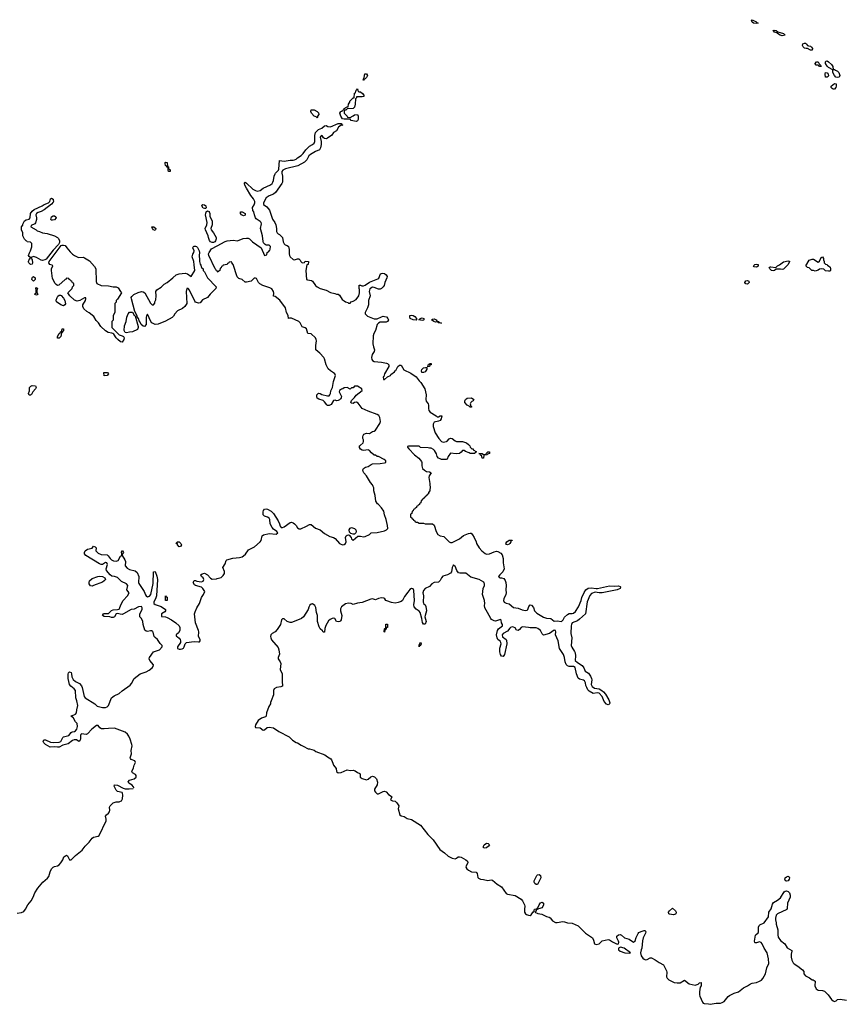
# Model space of a CAD drawing. Header units: inches. Extents: x 2604706 to 2755870, y 449242 to 584050.
# Tile 28 of 59: x 2697365 to 2708307, y 526783 to 539915. Entities that reach past the tile are written whole.
import ezdxf

# ---------------------------------------------------------------- set-up
doc = ezdxf.new("R2010")
doc.units = ezdxf.units.IN
doc.header["$MEASUREMENT"] = 0
for name, color, linetype in [('C6592', 7, 'Continuous'), ('C6593', 7, 'Continuous'), ('C7502', 7, 'Continuous'), ('C7503', 7, 'Continuous')]:
    doc.layers.add(name, color=color, linetype=linetype)

msp = doc.modelspace()

# ---------------------------------------------------------------- linework, layer by layer
at = {"layer": 'C6592', "color": 6}
for points in [[(2698890, 529672), (2698863, 529704), (2698821, 529730), (2698811, 529750), (2698830, 529770), (2698890, 529790), (2698918, 529810), (2698920, 529830), (2698916, 529836), (2698907, 529847), (2698870, 529870), (2698861, 529890), (2698882, 529938), (2698890, 529974), (2698904, 530000)], [(2697330, 527997), (2697390, 528006), (2697420, 528020), (2697444, 528050), (2697473, 528110), (2697517, 528163), (2697546, 528210), (2697569, 528271), (2697606, 528334), (2697673, 528410), (2697737, 528463), (2697754, 528486), (2697770, 528550), (2697791, 528590), (2697810, 528610), (2697830, 528620), (2697869, 528630), (2697890, 528642), (2697915, 528670), (2697942, 528710), (2697955, 528750), (2697975, 528765), (2697990, 528771), (2698004, 528764), (2698027, 528710), (2698050, 528710), (2698110, 528767), (2698200, 528840), (2698237, 528890), (2698293, 528947), (2698330, 529000), (2698350, 529012), (2698410, 529024), (2698425, 529035), (2698519, 529230), (2698520, 529250), (2698510, 529290), (2698521, 529310), (2698550, 529330), (2698564, 529350), (2698567, 529370), (2698563, 529410), (2698571, 529430), (2698610, 529470), (2698650, 529485), (2698690, 529483), (2698710, 529490), (2698723, 529497), (2698738, 529522), (2698741, 529570), (2698737, 529597), (2698730, 529609), (2698670, 529623), (2698650, 529639), (2698625, 529690), (2698630, 529710), (2698670, 529704), (2698745, 529665), (2698770, 529656), (2698825, 529655), (2698880, 529660)]]:
    msp.add_lwpolyline(points, dxfattribs=at)
at = {"layer": 'C6593', "color": 6}
for points in [[(2699370, 537889), (2699349, 537890), (2699344, 537910), (2699346, 537946), (2699330, 537948), (2699323, 537963), (2699309, 537970), (2699303, 537997), (2699304, 538010), (2699310, 538016), (2699330, 538010), (2699338, 537958), (2699350, 537952), (2699351, 537931), (2699370, 537912)], [(2697670, 536703), (2697650, 536708), (2697590, 536742), (2697550, 536755), (2697518, 536742), (2697514, 536730), (2697525, 536725), (2697530, 536714), (2697536, 536670), (2697530, 536655), (2697510, 536649), (2697485, 536670), (2697482, 536682), (2697481, 536690), (2697495, 536725), (2697506, 536730), (2697506, 536750), (2697490, 536758), (2697484, 536770), (2697494, 536806), (2697509, 536830), (2697527, 536887), (2697526, 536930), (2697510, 536946), (2697466, 536950), (2697462, 536962), (2697450, 536966), (2697430, 536986), (2697409, 537030), (2697408, 537070), (2697389, 537110), (2697388, 537150), (2697396, 537164), (2697409, 537171), (2697409, 537189), (2697429, 537230), (2697450, 537246), (2697490, 537255), (2697505, 537270), (2697511, 537330), (2697530, 537362), (2697556, 537384), (2697664, 537430), (2697690, 537448), (2697750, 537470), (2697766, 537490), (2697776, 537524), (2697790, 537536), (2697810, 537521), (2697813, 537513), (2697815, 537490), (2697810, 537481), (2697790, 537455), (2697690, 537378), (2697650, 537356), (2697610, 537344), (2697591, 537330), (2697582, 537310), (2697590, 537270), (2697588, 537250), (2697576, 537204), (2697568, 537192), (2697519, 537170), (2697514, 537150), (2697586, 537110), (2697599, 537099), (2697630, 537090), (2697670, 537070), (2697730, 537062), (2697830, 537030), (2697869, 537009), (2697879, 536999), (2697894, 536970), (2697897, 536943), (2697883, 536917), (2697810, 536839), (2697717, 536723), (2697699, 536710)], [(2699830, 537395), (2699810, 537402), (2699795, 537430), (2699809, 537451), (2699830, 537446), (2699846, 537430), (2699850, 537406), (2699842, 537398)], [(2699930, 536943), (2699910, 536954), (2699894, 536970), (2699881, 537010), (2699879, 537030), (2699841, 537110), (2699840, 537130), (2699861, 537179), (2699866, 537210), (2699844, 537310), (2699845, 537330), (2699850, 537352), (2699870, 537365), (2699890, 537358), (2699893, 537353), (2699900, 537330), (2699900, 537290), (2699930, 537230), (2699930, 537178), (2699914, 537130), (2699918, 537110), (2699948, 537070), (2699984, 537010), (2699986, 536990), (2699975, 536965), (2699967, 536953), (2699950, 536945)], [(2697801, 537241), (2697790, 537242), (2697782, 537250), (2697790, 537285), (2697810, 537301), (2697830, 537301), (2697847, 537287), (2697850, 537270), (2697830, 537247)], [(2699170, 537105), (2699149, 537110), (2699134, 537130), (2699129, 537151), (2699152, 537150), (2699181, 537130), (2699178, 537110)], [(2698150, 536745), (2698210, 536746), (2698230, 536740), (2698298, 536698), (2698363, 536623), (2698382, 536590), (2698384, 536424), (2698395, 536395), (2698450, 536370), (2698550, 536367), (2698610, 536354), (2698652, 536352), (2698678, 536338), (2698711, 536290), (2698721, 536270), (2698671, 536189), (2698652, 536170), (2698652, 536148), (2698634, 536130), (2698632, 536012), (2698613, 535967), (2698611, 535909), (2698594, 535890), (2698592, 535810), (2698690, 535710), (2698730, 535700), (2698750, 535690), (2698756, 535670), (2698752, 535650), (2698730, 535615), (2698710, 535620), (2698672, 535650), (2698650, 535673), (2698620, 535720), (2698608, 535728), (2698595, 535735), (2698545, 535745), (2698507, 535767), (2698445, 535825), (2698416, 535870), (2698384, 535904), (2698355, 535955), (2698290, 536007), (2698262, 536022), (2698220, 536060), (2698207, 536090), (2698209, 536110), (2698241, 536170), (2698249, 536190), (2698246, 536206), (2698230, 536204), (2698169, 536171), (2698130, 536160), (2698096, 536176), (2698033, 536230), (2698009, 536270), (2698036, 536304), (2698066, 536330), (2698068, 536352), (2698086, 536370), (2698086, 536390), (2698082, 536402), (2698070, 536406), (2698062, 536422), (2698046, 536430), (2698042, 536442), (2698026, 536450), (2698022, 536462), (2697990, 536466), (2697985, 536455), (2697970, 536448), (2697886, 536374), (2697870, 536369), (2697850, 536382), (2697837, 536397), (2697804, 536464), (2697790, 536570), (2697790, 536590), (2697809, 536630), (2697799, 536639), (2697765, 536650), (2697754, 536670), (2697756, 536690), (2697917, 536903), (2697930, 536908), (2697950, 536908), (2697970, 536903), (2697993, 536870), (2698039, 536819), (2698069, 536789), (2698097, 536770)], [(2699750, 536136), (2699710, 536149), (2699700, 536160), (2699630, 536308), (2699610, 536329), (2699592, 536328), (2699585, 536290), (2699592, 536130), (2699568, 536090), (2699536, 536064), (2699470, 536030), (2699432, 535990), (2699418, 535962), (2699396, 535944), (2699310, 535895), (2699210, 535852), (2699170, 535849), (2699129, 535870), (2699112, 535890), (2699070, 535988), (2699055, 535965), (2699050, 535946), (2699053, 535850), (2699030, 535824), (2699010, 535826), (2698984, 535850), (2698970, 535882), (2698958, 535898), (2698950, 535928), (2698932, 535952), (2698930, 535966), (2698902, 536022), (2698857, 536190), (2698853, 536210), (2698859, 536221), (2698889, 536250), (2698943, 536277), (2698988, 536288), (2699010, 536286), (2699033, 536270), (2699110, 536132), (2699130, 536114), (2699150, 536114), (2699167, 536133), (2699168, 536150), (2699180, 536180), (2699184, 536230), (2699181, 536290), (2699193, 536310), (2699251, 536349), (2699290, 536386), (2699331, 536409), (2699409, 536470), (2699450, 536510), (2699490, 536524), (2699570, 536534), (2699604, 536524), (2699650, 536491), (2699702, 536570), (2699690, 536646), (2699688, 536690), (2699665, 536750), (2699672, 536788), (2699686, 536810), (2699692, 536830), (2699674, 536870), (2699684, 536890), (2699690, 536893), (2699710, 536895), (2699721, 536890), (2699735, 536875), (2699758, 536830), (2699761, 536810), (2699756, 536770), (2699764, 536710), (2699761, 536690), (2699770, 536652), (2699780, 536640), (2699791, 536611), (2699811, 536590), (2699812, 536570), (2699831, 536550), (2699871, 536471), (2699987, 536350), (2699979, 536330), (2699905, 536255), (2699870, 536210), (2699803, 536177), (2699770, 536139)], [(2697550, 536429), (2697529, 536450), (2697530, 536472), (2697537, 536483), (2697550, 536491), (2697570, 536470), (2697570, 536450)], [(2697590, 536239), (2697569, 536250), (2697576, 536264), (2697586, 536270), (2697586, 536310), (2697578, 536330), (2697590, 536342), (2697602, 536330), (2697593, 536307), (2697592, 536270), (2697605, 536250)], [(2697950, 536100), (2697914, 536114), (2697854, 536154), (2697853, 536173), (2697865, 536210), (2697874, 536226), (2697890, 536239), (2697910, 536240), (2697916, 536236), (2697950, 536200), (2697967, 536170), (2697974, 536126), (2697968, 536112)], [(2698790, 535737), (2698770, 535743), (2698757, 535770), (2698762, 535830), (2698785, 535890), (2698792, 535948), (2698810, 535992), (2698830, 536014), (2698870, 536012), (2698890, 535972), (2698904, 535964), (2698945, 535825), (2698946, 535810), (2698935, 535785), (2698870, 535750), (2698830, 535748)], [(2697870, 535668), (2697869, 535690), (2697890, 535730), (2697903, 535737), (2697910, 535752), (2697922, 535758), (2697930, 535790), (2697950, 535792), (2697951, 535770), (2697922, 535738), (2697915, 535690), (2697890, 535669)], [(2698490, 535166), (2698488, 535210), (2698534, 535210), (2698551, 535190), (2698530, 535168)], [(2697490, 534909), (2697484, 534930), (2697497, 534963), (2697496, 535010), (2697512, 535028), (2697530, 535035), (2697574, 535030), (2697582, 535022), (2697585, 535010), (2697575, 534990), (2697541, 534950), (2697524, 534916), (2697510, 534909)], [(2699490, 532884), (2699469, 532910), (2699467, 532927), (2699449, 532930), (2699462, 532938), (2699466, 532950), (2699492, 532952), (2699514, 532930), (2699522, 532910), (2699510, 532888)], [(2698330, 532361), (2698310, 532366), (2698290, 532390), (2698290, 532410), (2698298, 532430), (2698330, 532463), (2698409, 532490), (2698430, 532493), (2698470, 532488), (2698501, 532470), (2698510, 532450), (2698493, 532430), (2698470, 532414), (2698350, 532368)], [(2699330, 532168), (2699309, 532169), (2699310, 532232), (2699318, 532218), (2699330, 532214)]]:
    msp.add_lwpolyline(points, close=True, dxfattribs=at)
for points in [[(2700000, 536563), (2699990, 536566), (2699981, 536581), (2699970, 536590), (2699886, 536770), (2699884, 536790), (2699890, 536810), (2699922, 536858), (2700000, 536899)], [(2698904, 530000), (2698910, 530010), (2698899, 530030), (2698850, 530050), (2698842, 530062), (2698840, 530070), (2698856, 530124), (2698850, 530170), (2698863, 530230), (2698859, 530250), (2698838, 530318), (2698820, 530360), (2698804, 530384), (2698770, 530411), (2698630, 530465), (2698550, 530463), (2698490, 530455), (2698458, 530458), (2698435, 530470), (2698410, 530501), (2698390, 530502), (2698326, 530454), (2698270, 530390), (2698250, 530382), (2698191, 530389), (2698180, 530380), (2698174, 530370), (2698175, 530330), (2698170, 530306), (2698165, 530295), (2698154, 530290), (2698122, 530310), (2698090, 530311), (2698070, 530302), (2698010, 530255), (2697941, 530239), (2697890, 530214), (2697870, 530211), (2697830, 530216), (2697770, 530212), (2697709, 530250), (2697689, 530270), (2697677, 530290), (2697689, 530310), (2697710, 530311), (2697777, 530277), (2697810, 530273), (2697890, 530278), (2697915, 530290), (2697940, 530340), (2697950, 530351), (2698019, 530370), (2698053, 530407), (2698065, 530415), (2698097, 530423), (2698110, 530430), (2698127, 530453), (2698137, 530490), (2698133, 530530), (2698110, 530550), (2698081, 530601), (2698049, 530630), (2698067, 530633), (2698110, 530654), (2698124, 530670), (2698126, 530710), (2698138, 530770), (2698128, 530830), (2698115, 530870), (2698108, 530970), (2698092, 530992), (2698046, 531026), (2698031, 531050), (2698013, 531130), (2698012, 531188), (2698017, 531203), (2698030, 531219), (2698050, 531210), (2698057, 531190), (2698060, 531150), (2698076, 531116), (2698110, 531087), (2698162, 531062), (2698190, 531030), (2698200, 531010), (2698225, 530890), (2698239, 530870), (2698365, 530790), (2698397, 530757), (2698470, 530742), (2698510, 530743), (2698530, 530752), (2698548, 530770), (2698590, 530870), (2698623, 530896), (2698690, 530930), (2698730, 530964), (2698840, 531040), (2698857, 531063), (2698890, 531130), (2698970, 531191), (2699050, 531215), (2699090, 531238), (2699130, 531270), (2699144, 531290), (2699148, 531310), (2699102, 531370), (2699092, 531390), (2699096, 531410), (2699150, 531484), (2699230, 531511), (2699266, 531550), (2699266, 531570), (2699237, 531597), (2699201, 531650), (2699170, 531674), (2699156, 531690), (2699145, 531745), (2699137, 531757), (2699130, 531763), (2699110, 531764), (2699070, 531756), (2699050, 531760), (2699034, 531774), (2699012, 531850), (2699008, 531890), (2698990, 531929), (2698969, 531951), (2698969, 531990), (2698998, 532050), (2698998, 532070), (2698988, 532088), (2698950, 532085), (2698890, 532052), (2698850, 532048), (2698750, 531990), (2698730, 531983), (2698704, 531984), (2698670, 531995), (2698650, 531990), (2698629, 531951), (2698610, 531941), (2698590, 531940), (2698568, 531949), (2698490, 531955), (2698470, 531969), (2698481, 531990), (2698490, 531994), (2698550, 531994), (2698587, 532033), (2698610, 532045), (2698670, 532050), (2698690, 532055), (2698697, 532063), (2698715, 532110), (2698746, 532170), (2698801, 532230), (2698826, 532270), (2698792, 532310), (2698809, 532370), (2698789, 532389), (2698723, 532423), (2698670, 532475), (2698630, 532490), (2698593, 532493), (2698573, 532510), (2698524, 532570), (2698520, 532590), (2698535, 532650), (2698529, 532669), (2698510, 532677), (2698470, 532648), (2698450, 532650), (2698430, 532658), (2698245, 532770), (2698228, 532790), (2698228, 532810), (2698238, 532830), (2698270, 532854), (2698332, 532868), (2698350, 532891), (2698370, 532885), (2698385, 532870), (2698382, 532830), (2698410, 532800), (2698450, 532784), (2698530, 532776), (2698546, 532766), (2698571, 532730), (2698590, 532710), (2698618, 532698), (2698650, 532694), (2698676, 532704), (2698710, 532761), (2698728, 532770), (2698729, 532790), (2698722, 532810), (2698729, 532831), (2698734, 532830), (2698751, 532810), (2698732, 532788), (2698731, 532770), (2698768, 532710), (2698774, 532690), (2698770, 532630), (2698800, 532600), (2698830, 532581), (2698906, 532566), (2698930, 532544), (2698953, 532490), (2698950, 532410), (2698955, 532395), (2699025, 532290), (2699042, 532242), (2699051, 532230), (2699070, 532218), (2699094, 532226), (2699113, 532250), (2699144, 532396), (2699149, 532550), (2699170, 532554), (2699194, 532494), (2699204, 532450), (2699190, 532230), (2699177, 532190), (2699152, 532150), (2699153, 532130), (2699173, 532113), (2699250, 532090), (2699307, 532050), (2699311, 532030), (2699302, 532018), (2699254, 531990), (2699254, 531954), (2699310, 531951), (2699330, 531943), (2699390, 531910), (2699448, 531870), (2699490, 531830), (2699500, 531810), (2699501, 531770), (2699484, 531736), (2699451, 531710), (2699452, 531692), (2699470, 531683), (2699490, 531665), (2699503, 531650), (2699510, 531630), (2699508, 531610), (2699470, 531550), (2699471, 531530), (2699490, 531521), (2699510, 531519), (2699530, 531522), (2699548, 531532), (2699560, 531550), (2699570, 531590), (2699590, 531607), (2699690, 531623), (2699750, 531616), (2699761, 531619), (2699773, 531630), (2699772, 531650), (2699750, 531690), (2699754, 531750), (2699750, 531770), (2699708, 531870), (2699698, 531990), (2699704, 532016), (2699725, 532070), (2699761, 532130), (2699790, 532210), (2699818, 532250), (2699835, 532290), (2699809, 532330), (2699790, 532347), (2699708, 532370), (2699698, 532378), (2699678, 532410), (2699690, 532434), (2699710, 532434), (2699726, 532426), (2699790, 532417), (2699810, 532427), (2699820, 532450), (2699810, 532469), (2699789, 532490), (2699782, 532510), (2699796, 532524), (2699829, 532531), (2699870, 532512), (2699908, 532468), (2699930, 532454), (2699990, 532458), (2700000, 532461)]]:
    msp.add_lwpolyline(points, dxfattribs=at)
at = {"layer": 'C7502', "color": 6}
msp.add_lwpolyline([(2701540, 530000), (2701550, 529974), (2701584, 529930), (2701591, 529890), (2701610, 529870), (2701650, 529874), (2701730, 529911), (2701770, 529899), (2701810, 529904), (2701837, 529897), (2701870, 529873), (2701902, 529862), (2701906, 529850), (2701905, 529810), (2701930, 529794), (2701990, 529778), (2702010, 529786), (2702045, 529815), (2702070, 529827), (2702098, 529818), (2702124, 529790), (2702136, 529744), (2702133, 529710), (2702094, 529650), (2702097, 529630), (2702108, 529610), (2702130, 529592), (2702150, 529590), (2702210, 529623), (2702230, 529627), (2702250, 529616), (2702282, 529582), (2702319, 529559), (2702326, 529550), (2702311, 529510), (2702335, 529495), (2702370, 529490), (2702395, 529470), (2702421, 529430), (2702411, 529390), (2702433, 529310), (2702450, 529296), (2702490, 529287), (2702530, 529263), (2702590, 529248), (2702708, 529170), (2702807, 529047), (2702878, 528978), (2702968, 528848), (2703030, 528805), (2703079, 528759), (2703130, 528734), (2703170, 528725), (2703190, 528731), (2703210, 528751), (2703230, 528751), (2703250, 528745), (2703315, 528710), (2703338, 528690), (2703341, 528670), (2703320, 528630), (2703316, 528610), (2703326, 528590), (2703350, 528570), (2703390, 528550), (2703450, 528543), (2703466, 528526), (2703474, 528474), (2703483, 528463), (2703510, 528452), (2703550, 528449), (2703606, 528434), (2703650, 528442), (2703670, 528439), (2703730, 528384), (2703788, 528348), (2703850, 528260), (2703870, 528250), (2703972, 528232), (2704050, 528183), (2704070, 528161), (2704095, 528110), (2704102, 528090), (2704095, 528050), (2704095, 528010), (2704108, 527990), (2704121, 527981), (2704150, 527970), (2704170, 527968), (2704185, 527975), (2704210, 528014), (2704222, 528018), (2704228, 528050), (2704266, 528054), (2704266, 528066), (2704280, 528080), (2704290, 528111), (2704310, 528135), (2704330, 528146), (2704351, 528130), (2704351, 528110), (2704331, 528070), (2704282, 528058), (2704267, 528047), (2704253, 528047), (2704250, 528026), (2704238, 528022), (2704234, 528010), (2704274, 527994), (2704326, 527986), (2704390, 527954), (2704426, 527946), (2704438, 527938), (2704470, 527894), (2704510, 527874), (2704530, 527872), (2704606, 527886), (2704630, 527884), (2704670, 527870), (2704730, 527865), (2704810, 527830), (2704911, 527731), (2705004, 527670), (2705018, 527638), (2705030, 527590), (2705050, 527580), (2705090, 527590), (2705130, 527630), (2705210, 527645), (2705230, 527641), (2705270, 527614), (2705330, 527587), (2705349, 527591), (2705353, 527610), (2705350, 527626), (2705329, 527670), (2705329, 527690), (2705349, 527710), (2705370, 527713), (2705390, 527707), (2705429, 527669), (2705491, 527650), (2705550, 527613), (2705570, 527630), (2705585, 527675), (2705610, 527727), (2705620, 527740), (2705650, 527756), (2705690, 527767), (2705705, 527765), (2705716, 527750), (2705711, 527730), (2705680, 527670), (2705670, 527630), (2705661, 527530), (2705650, 527508), (2705642, 527470), (2705653, 527430), (2705676, 527396), (2705690, 527384), (2705710, 527377), (2705730, 527382), (2705770, 527402), (2705790, 527401), (2705838, 527378), (2705890, 527339), (2705949, 527309), (2705989, 527230), (2705994, 527210), (2705990, 527150), (2705998, 527130), (2706021, 527110), (2706090, 527075), (2706130, 527069), (2706170, 527070), (2706230, 527104), (2706290, 527055), (2706370, 527038), (2706410, 527050), (2706430, 527071), (2706450, 527074), (2706454, 527050), (2706450, 527030), (2706440, 527010), (2706429, 526950), (2706430, 526910), (2706436, 526890), (2706470, 526811), (2706480, 526800), (2706493, 526793), (2706550, 526791), (2706570, 526783), (2706650, 526800), (2706710, 526800), (2706730, 526806), (2706758, 526822), (2706810, 526886), (2706830, 526901), (2706890, 526930), (2706950, 526950), (2707017, 527003), (2707070, 527030), (2707110, 527057), (2707130, 527066), (2707190, 527074), (2707230, 527090), (2707256, 527104), (2707275, 527125), (2707312, 527190), (2707329, 527270), (2707355, 527325), (2707349, 527391), (2707330, 527469), (2707290, 527530), (2707267, 527590), (2707250, 527607), (2707230, 527614), (2707190, 527602), (2707170, 527601), (2707166, 527606), (2707164, 527624), (2707177, 527703), (2707184, 527716), (2707210, 527735), (2707218, 527750), (2707218, 527810), (2707227, 527833), (2707236, 527844), (2707290, 527870), (2707348, 527950), (2707354, 528010), (2707386, 528054), (2707401, 528119), (2707418, 528142), (2707470, 528171), (2707510, 528204), (2707559, 528281), (2707570, 528291), (2707590, 528295), (2707610, 528288), (2707629, 528269), (2707639, 528239), (2707639, 528210), (2707604, 528130), (2707599, 528061), (2707593, 528047), (2707472, 527988), (2707451, 527970), (2707441, 527930), (2707441, 527910), (2707451, 527870), (2707451, 527850), (2707475, 527775), (2707474, 527710), (2707479, 527679), (2707510, 527635), (2707568, 527590), (2707598, 527538), (2707659, 527499), (2707662, 527490), (2707653, 527450), (2707652, 527410), (2707661, 527370), (2707677, 527336), (2707690, 527322), (2707742, 527290), (2707804, 527244), (2707819, 527219), (2707823, 527190), (2707843, 527163), (2707895, 527135), (2707930, 527111), (2707947, 527107), (2707970, 527092), (2707968, 527030), (2707985, 526990), (2708010, 526973), (2708068, 526968), (2708098, 526958), (2708147, 526907), (2708190, 526848), (2708210, 526828), (2708230, 526822), (2708250, 526830), (2708272, 526848), (2708307, 526853), (2708390, 526840)], dxfattribs=at)
for points in [[(2703566, 528866), (2703549, 528870), (2703549, 528890), (2703559, 528910), (2703590, 528931), (2703610, 528926), (2703631, 528910), (2703618, 528890), (2703590, 528870)], [(2704250, 528379), (2704233, 528393), (2704226, 528410), (2704225, 528430), (2704259, 528501), (2704270, 528511), (2704290, 528515), (2704310, 528502), (2704315, 528470), (2704270, 528382)], [(2707590, 528426), (2707578, 528430), (2707569, 528450), (2707574, 528470), (2707590, 528483), (2707611, 528491), (2707625, 528485), (2707631, 528470), (2707627, 528450), (2707610, 528429)], [(2706083, 527977), (2706030, 527983), (2706019, 527990), (2706018, 528010), (2706030, 528031), (2706070, 528065), (2706110, 528030), (2706118, 528010), (2706115, 527990), (2706110, 527986)], [(2705376, 527544), (2705351, 527530), (2705351, 527510), (2705371, 527490), (2705432, 527470), (2705490, 527463), (2705508, 527470), (2705424, 527530)]]:
    msp.add_lwpolyline(points, close=True, dxfattribs=at)
at = {"layer": 'C7503', "color": 6}
for points in [[(2707195, 539865), (2707148, 539870), (2707130, 539882), (2707122, 539910), (2707130, 539915), (2707142, 539910), (2707158, 539898), (2707182, 539890), (2707196, 539876), (2707214, 539870), (2707210, 539868)], [(2707530, 539701), (2707506, 539710), (2707469, 539730), (2707460, 539740), (2707429, 539750), (2707422, 539762), (2707409, 539771), (2707430, 539776), (2707450, 539771), (2707474, 539754), (2707552, 539730), (2707574, 539710), (2707570, 539709)], [(2707910, 539509), (2707870, 539529), (2707850, 539529), (2707830, 539535), (2707810, 539555), (2707805, 539570), (2707807, 539593), (2707830, 539603), (2707841, 539601), (2707858, 539590), (2707871, 539571), (2707884, 539564), (2707910, 539561), (2707925, 539550), (2707938, 539530), (2707934, 539510), (2707930, 539509)], [(2708050, 539289), (2708030, 539289), (2708023, 539303), (2708009, 539309), (2707986, 539310), (2707970, 539326), (2707970, 539332), (2707990, 539352), (2708010, 539352), (2708024, 539324), (2708042, 539310)], [(2708212, 539252), (2708228, 539252), (2708241, 539241), (2708270, 539230), (2708280, 539220), (2708287, 539210), (2708299, 539170), (2708290, 539149), (2708270, 539145), (2708249, 539149), (2708228, 539170), (2708209, 539209), (2708208, 539248), (2708150, 539275), (2708133, 539293), (2708109, 539329), (2708110, 539354), (2708118, 539362), (2708130, 539365), (2708150, 539354), (2708190, 539315), (2708207, 539290)], [(2708130, 539149), (2708109, 539149), (2708104, 539190), (2708110, 539211), (2708130, 539205), (2708145, 539190), (2708151, 539170), (2708144, 539156)], [(2701950, 539108), (2701946, 539110), (2701948, 539128), (2701958, 539142), (2701968, 539192), (2701990, 539194), (2702002, 539170), (2701990, 539146), (2701970, 539126), (2701958, 539122)], [(2701770, 538612), (2701810, 538631), (2701830, 538646), (2701870, 538651), (2701879, 538630), (2701878, 538582), (2701870, 538568), (2701850, 538555), (2701786, 538570), (2701770, 538586), (2701692, 538588), (2701670, 538594), (2701645, 538630), (2701635, 538670), (2701648, 538690), (2701667, 538693), (2701669, 538710), (2701688, 538712), (2701690, 538731), (2701733, 538753), (2701747, 538753), (2701749, 538790), (2701765, 538815), (2701769, 538830), (2701810, 538871), (2701827, 538873), (2701830, 538934), (2701842, 538938), (2701850, 538974), (2701862, 538978), (2701870, 538994), (2701878, 538958), (2701892, 538952), (2701910, 538951), (2701934, 538930), (2701952, 538910), (2701954, 538890), (2701930, 538886), (2701854, 538886), (2701854, 538874), (2701842, 538858), (2701838, 538790), (2701830, 538748), (2701810, 538729), (2701733, 538727), (2701714, 538710), (2701694, 538706), (2701692, 538690), (2701692, 538670), (2701732, 538630), (2701734, 538614)], [(2708230, 538989), (2708211, 538989), (2708197, 538997), (2708187, 539010), (2708186, 539030), (2708230, 539066), (2708250, 539058), (2708254, 539050), (2708254, 539030), (2708247, 539010)], [(2701330, 538608), (2701318, 538618), (2701290, 538629), (2701254, 538670), (2701249, 538690), (2701250, 538714), (2701291, 538711), (2701330, 538691), (2701351, 538671), (2701352, 538650), (2701334, 538630), (2701334, 538610)], [(2700350, 537301), (2700324, 537310), (2700309, 537330), (2700309, 537351), (2700330, 537351), (2700370, 537330), (2700370, 537309)], [(2708150, 536559), (2708110, 536566), (2708086, 536586), (2708050, 536594), (2708030, 536589), (2708010, 536574), (2707970, 536559), (2707950, 536569), (2707928, 536570), (2707890, 536606), (2707868, 536608), (2707849, 536630), (2707890, 536706), (2707930, 536721), (2707950, 536721), (2708010, 536682), (2708030, 536694), (2708050, 536742), (2708070, 536751), (2708082, 536730), (2708082, 536710), (2708092, 536688), (2708092, 536672), (2708110, 536654), (2708134, 536650), (2708138, 536638), (2708150, 536634), (2708170, 536614), (2708178, 536590), (2708178, 536570), (2708170, 536562)], [(2707190, 536615), (2707160, 536620), (2707148, 536630), (2707166, 536650), (2707190, 536655), (2707211, 536650), (2707214, 536630), (2707210, 536629)], [(2707530, 536584), (2707510, 536589), (2707452, 536588), (2707430, 536569), (2707410, 536565), (2707390, 536570), (2707369, 536590), (2707358, 536610), (2707370, 536618), (2707381, 536619), (2707449, 536611), (2707468, 536630), (2707496, 536644), (2707550, 536686), (2707610, 536698), (2707630, 536694), (2707632, 536690), (2707610, 536649), (2707550, 536589)], [(2707070, 536386), (2707046, 536390), (2707038, 536398), (2707035, 536410), (2707049, 536431), (2707070, 536436), (2707086, 536426), (2707091, 536410)], [(2702650, 535909), (2702610, 535912), (2702573, 535930), (2702565, 535950), (2702569, 535970), (2702590, 535976), (2702610, 535971), (2702635, 535955), (2702658, 535930), (2702654, 535910)], [(2702730, 535902), (2702686, 535910), (2702702, 535918), (2702706, 535930), (2702730, 535938), (2702752, 535930), (2702754, 535910), (2702750, 535909)], [(2702990, 535869), (2702946, 535870), (2702942, 535882), (2702930, 535886), (2702910, 535882), (2702886, 535890), (2702858, 535910), (2702870, 535922), (2702890, 535925), (2702918, 535910), (2702931, 535891), (2702954, 535890), (2702958, 535878)], [(2702750, 535209), (2702729, 535210), (2702721, 535230), (2702725, 535250), (2702750, 535271), (2702777, 535277), (2702794, 535274), (2702792, 535252), (2702781, 535230), (2702770, 535219)], [(2702806, 535286), (2702810, 535312), (2702826, 535314), (2702830, 535331), (2702851, 535331), (2702851, 535310), (2702833, 535307), (2702830, 535289)], [(2703390, 534746), (2703370, 534749), (2703360, 534760), (2703330, 534775), (2703302, 534810), (2703302, 534830), (2703309, 534850), (2703330, 534866), (2703390, 534871), (2703422, 534850), (2703412, 534830), (2703396, 534824), (2703382, 534810), (2703372, 534790), (2703382, 534762), (2703390, 534754)], [(2703530, 534066), (2703528, 534088), (2703522, 534102), (2703510, 534106), (2703506, 534126), (2703486, 534130), (2703529, 534131), (2703534, 534130), (2703538, 534118), (2703570, 534114), (2703582, 534118), (2703586, 534130), (2703606, 534150), (2703631, 534151), (2703630, 534129), (2703602, 534118), (2703594, 534110), (2703554, 534106), (2703550, 534066)], [(2701810, 533055), (2701782, 533062), (2701762, 533082), (2701758, 533110), (2701770, 533135), (2701790, 533144), (2701830, 533128), (2701847, 533110), (2701852, 533090), (2701847, 533073), (2701830, 533055)], [(2703870, 532909), (2703856, 532916), (2703849, 532929), (2703862, 532950), (2703890, 532971), (2703930, 532974), (2703930, 532969), (2703913, 532967), (2703913, 532953), (2703899, 532930), (2703890, 532919)], [(2702230, 531748), (2702226, 531750), (2702229, 531789), (2702234, 531794), (2702246, 531794), (2702249, 531851), (2702270, 531854), (2702271, 531810), (2702253, 531807), (2702250, 531786), (2702238, 531782), (2702232, 531768)], [(2702690, 531549), (2702690, 531574), (2702711, 531611), (2702718, 531590), (2702710, 531568), (2702694, 531566)]]:
    msp.add_lwpolyline(points, close=True, dxfattribs=at)
for points in [[(2700000, 536899), (2700104, 536956), (2700130, 536965), (2700170, 536970), (2700210, 536973), (2700270, 536967), (2700343, 536997), (2700390, 537002), (2700410, 537000), (2700430, 536990), (2700470, 536954), (2700587, 536870), (2700630, 536772), (2700662, 536778), (2700666, 536810), (2700682, 536818), (2700690, 536834), (2700702, 536838), (2700707, 536853), (2700708, 536890), (2700690, 536908), (2700651, 536909), (2700636, 536916), (2700617, 536937), (2700610, 536958), (2700601, 537030), (2700577, 537130), (2700590, 537190), (2700584, 537210), (2700570, 537225), (2700518, 537258), (2700510, 537270), (2700495, 537310), (2700489, 537350), (2700472, 537372), (2700470, 537410), (2700493, 537447), (2700500, 537470), (2700499, 537490), (2700484, 537524), (2700448, 537570), (2700390, 537670), (2700368, 537710), (2700361, 537730), (2700362, 537738), (2700370, 537747), (2700390, 537734), (2700475, 537655), (2700510, 537635), (2700530, 537630), (2700570, 537636), (2700610, 537668), (2700710, 537711), (2700731, 537729), (2700742, 537750), (2700750, 537772), (2700758, 537830), (2700770, 537857), (2700777, 537870), (2700814, 537906), (2700820, 537920), (2700830, 538038), (2700890, 538028), (2700970, 538042), (2701010, 538040), (2701030, 538044), (2701050, 538053), (2701068, 538072), (2701117, 538103), (2701144, 538130), (2701179, 538181), (2701210, 538210), (2701231, 538229), (2701271, 538249), (2701292, 538270), (2701301, 538290), (2701302, 538370), (2701310, 538410), (2701350, 538451), (2701395, 538470), (2701430, 538498), (2701450, 538502), (2701474, 538490), (2701510, 538487), (2701610, 538532), (2701654, 538530), (2701658, 538518), (2701674, 538510), (2701653, 538507), (2701618, 538482), (2701588, 538432), (2701550, 538409), (2701526, 538374), (2701470, 538333), (2701450, 538324), (2701430, 538329), (2701418, 538338), (2701403, 538363), (2701390, 538369), (2701380, 538360), (2701371, 538350), (2701385, 538290), (2701387, 538250), (2701376, 538204), (2701363, 538177), (2701310, 538157), (2701241, 538119), (2701222, 538098), (2701193, 538047), (2701164, 538016), (2701073, 537967), (2700910, 537926), (2700873, 537907), (2700861, 537890), (2700859, 537870), (2700870, 537830), (2700870, 537750), (2700861, 537730), (2700774, 537610), (2700750, 537590), (2700690, 537567), (2700650, 537538), (2700617, 537470), (2700616, 537450), (2700661, 537421), (2700695, 537375), (2700736, 537256), (2700766, 537210), (2700780, 537180), (2700790, 537130), (2700788, 537090), (2700797, 537070), (2700810, 537057), (2700831, 537051), (2700871, 537011), (2700877, 536950), (2700890, 536926), (2700906, 536910), (2700930, 536902), (2700948, 536888), (2700956, 536850), (2700957, 536790), (2700961, 536770), (2700971, 536750), (2701010, 536717), (2701030, 536711), (2701070, 536726), (2701085, 536725), (2701106, 536706), (2701112, 536690), (2701130, 536672), (2701162, 536678), (2701170, 536694), (2701214, 536690), (2701211, 536650), (2701194, 536646), (2701182, 536570), (2701191, 536451), (2701204, 536444), (2701256, 536436), (2701269, 536429), (2701309, 536369), (2701330, 536351), (2701370, 536331), (2701450, 536308), (2701510, 536277), (2701565, 536265), (2701590, 536252), (2701610, 536254), (2701630, 536242), (2701665, 536185), (2701690, 536163), (2701710, 536151), (2701742, 536142), (2701750, 536134), (2701770, 536134), (2701786, 536150), (2701810, 536159), (2701850, 536184), (2701886, 536230), (2701898, 536270), (2701895, 536315), (2701890, 536330), (2701890, 536372), (2701910, 536372), (2701925, 536365), (2701950, 536367), (2701970, 536375), (2702030, 536416), (2702141, 536459), (2702152, 536468), (2702176, 536524), (2702189, 536531), (2702207, 536533), (2702228, 536528), (2702251, 536510), (2702263, 536490), (2702259, 536470), (2702234, 536410), (2702227, 536370), (2702213, 536350), (2702190, 536330), (2702170, 536321), (2702150, 536320), (2702090, 536345), (2702070, 536346), (2702034, 536326), (2702025, 536290), (2702040, 536230), (2702018, 536170), (2702014, 536110), (2702003, 536070), (2701970, 536010), (2701972, 535990), (2702002, 535962), (2702090, 535925), (2702130, 535923), (2702189, 535951), (2702210, 535959), (2702230, 535958), (2702254, 535950), (2702274, 535930), (2702283, 535910), (2702271, 535890), (2702250, 535881), (2702170, 535881), (2702150, 535869), (2702130, 535849), (2702110, 535770), (2702087, 535730), (2702077, 535697), (2702075, 535590), (2702083, 535550), (2702097, 535510), (2702091, 535490), (2702065, 535450), (2702057, 535410), (2702062, 535382), (2702069, 535369), (2702090, 535354), (2702190, 535348), (2702256, 535336), (2702270, 535330), (2702279, 535319), (2702285, 535310), (2702286, 535290), (2702231, 535190), (2702222, 535158), (2702212, 535150), (2702218, 535118), (2702230, 535114), (2702269, 535151), (2702309, 535171), (2702316, 535184), (2702362, 535218), (2702369, 535231), (2702382, 535238), (2702409, 535290), (2702430, 535306), (2702450, 535305), (2702487, 535247), (2702582, 535202), (2702651, 535151), (2702690, 535099), (2702715, 535075), (2702769, 534990), (2702784, 534910), (2702780, 534850), (2702787, 534827), (2702810, 534790), (2702815, 534775), (2702815, 534730), (2702821, 534701), (2702839, 534679), (2702918, 534630), (2702930, 534618), (2702950, 534616), (2702972, 534632), (2702992, 534632), (2702986, 534590), (2702971, 534570), (2702950, 534561), (2702891, 534549), (2702879, 534521), (2702880, 534490), (2702904, 534404), (2702953, 534330), (2702990, 534290), (2703010, 534281), (2703055, 534290), (2703065, 534295), (2703090, 534326), (2703110, 534335), (2703130, 534331), (2703170, 534296), (2703190, 534291), (2703270, 534287), (2703321, 534270), (2703351, 534250), (2703366, 534230), (2703372, 534212), (2703392, 534192), (2703412, 534190), (2703414, 534174), (2703434, 534170), (2703438, 534158), (2703454, 534150), (2703438, 534142), (2703434, 534130), (2703428, 534128), (2703372, 534128), (2703359, 534139), (2703310, 534154), (2703290, 534169), (2703270, 534169), (2703253, 534147), (2703230, 534130), (2703186, 534126), (2703110, 534133), (2703079, 534090), (2703065, 534055), (2703052, 534048), (2702990, 534049), (2702970, 534056), (2702950, 534069), (2702933, 534090), (2702925, 534125), (2702898, 534170), (2702883, 534183), (2702850, 534198), (2702830, 534198), (2702810, 534206), (2702710, 534208), (2702690, 534226), (2702550, 534226), (2702538, 534222), (2702534, 534210), (2702545, 534205), (2702552, 534190), (2702631, 534110), (2702685, 534065), (2702723, 534023), (2702728, 534008), (2702725, 533965), (2702736, 533930), (2702765, 533905), (2702790, 533890), (2702830, 533883), (2702851, 533870), (2702827, 533833), (2702821, 533810), (2702833, 533730), (2702837, 533663), (2702833, 533653), (2702834, 533630), (2702814, 533610), (2702814, 533590), (2702798, 533582), (2702794, 533570), (2702778, 533562), (2702774, 533550), (2702758, 533542), (2702754, 533530), (2702738, 533522), (2702730, 533506), (2702718, 533502), (2702714, 533470), (2702698, 533462), (2702694, 533450), (2702678, 533442), (2702674, 533430), (2702658, 533422), (2702654, 533410), (2702638, 533402), (2702634, 533390), (2702618, 533382), (2702610, 533366), (2702598, 533362), (2702594, 533330), (2702578, 533322), (2702574, 533310), (2702578, 533278), (2702593, 533273), (2702598, 533258), (2702612, 533252), (2702618, 533238), (2702634, 533230), (2702638, 533218), (2702653, 533213), (2702670, 533212), (2702690, 533202), (2702750, 533198), (2702770, 533191), (2702870, 533191), (2702890, 533171), (2702918, 533090), (2702942, 533050), (2702970, 533032), (2703021, 533021), (2703091, 532950), (2703110, 532943), (2703130, 532943), (2703149, 532950), (2703230, 532993), (2703284, 533036), (2703350, 533063), (2703370, 533068), (2703385, 533065), (2703405, 533045), (2703424, 533010), (2703450, 532950), (2703454, 532930), (2703490, 532871), (2703527, 532830), (2703570, 532796), (2703590, 532788), (2703630, 532791), (2703690, 532819), (2703725, 532825), (2703741, 532821), (2703781, 532801), (2703798, 532778), (2703810, 532730), (2703813, 532670), (2703827, 532590), (2703808, 532550), (2703766, 532510), (2703751, 532490), (2703758, 532478), (2703771, 532471), (2703789, 532471), (2703820, 532460), (2703837, 532437), (2703847, 532407), (2703852, 532370), (2703847, 532310), (2703850, 532270), (2703848, 532250), (2703820, 532190), (2703818, 532170), (2703827, 532147), (2703850, 532132), (2703890, 532122), (2703950, 532075), (2704010, 532066), (2704066, 532046), (2704110, 532037), (2704130, 532041), (2704142, 532050), (2704156, 532090), (2704170, 532110), (2704190, 532108), (2704214, 532074), (2704230, 532030), (2704260, 532000), (2704350, 531944), (2704390, 531933), (2704449, 531929), (2704490, 531895), (2704530, 531898), (2704590, 531890), (2704611, 531909), (2704630, 531945), (2704670, 531980), (2704690, 531993), (2704730, 531994), (2704750, 531999), (2704778, 532022), (2704818, 532082), (2704851, 532169), (2704861, 532210), (2704890, 532277), (2704915, 532310), (2704947, 532333), (2704984, 532336), (2705050, 532328), (2705070, 532330), (2705230, 532365), (2705290, 532359), (2705350, 532364), (2705374, 532354), (2705377, 532350), (2705374, 532330), (2705330, 532310), (2705130, 532270), (2705090, 532270), (2705038, 532278), (2704990, 532264), (2704966, 532234), (2704932, 532150), (2704910, 531990), (2704830, 531918), (2704801, 531899), (2704734, 531870), (2704721, 531850), (2704718, 531830), (2704712, 531730), (2704728, 531670), (2704719, 531570), (2704728, 531548), (2704764, 531490), (2704770, 531470), (2704776, 531430), (2704773, 531370), (2704801, 531341), (2704863, 531303), (2704889, 531270), (2704905, 531225), (2704950, 531198), (2704978, 531158), (2704990, 531130), (2704993, 531110), (2704987, 531050), (2704992, 531030), (2705000, 531020), (2705030, 530998), (2705091, 530990), (2705127, 530970), (2705150, 530950), (2705178, 530918), (2705222, 530842), (2705236, 530804), (2705231, 530789), (2705219, 530781), (2705210, 530778), (2705190, 530787), (2705160, 530820), (2705130, 530890), (2705094, 530934), (2705070, 530936), (2705010, 530930), (2704960, 530960), (2704939, 530979), (2704926, 531006), (2704914, 531034), (2704910, 531070), (2704896, 531096), (2704884, 531104), (2704830, 531120), (2704813, 531133), (2704790, 531190), (2704770, 531274), (2704750, 531289), (2704690, 531290), (2704670, 531298), (2704653, 531313), (2704637, 531350), (2704630, 531410), (2704616, 531450), (2704565, 531530), (2704544, 531630), (2704510, 531710), (2704512, 531752), (2704509, 531769), (2704490, 531773), (2704430, 531730), (2704350, 531707), (2704330, 531725), (2704310, 531770), (2704276, 531796), (2704250, 531805), (2704170, 531802), (2704150, 531810), (2704070, 531817), (2704050, 531810), (2704030, 531783), (2704010, 531769), (2703990, 531775), (2703970, 531802), (2703950, 531815), (2703930, 531818), (2703910, 531810), (2703899, 531801), (2703870, 531761), (2703811, 531730), (2703800, 531710), (2703805, 531685), (2703850, 531650), (2703858, 531638), (2703860, 531590), (2703830, 531449), (2703810, 531423), (2703790, 531427), (2703774, 531450), (2703766, 531486), (2703767, 531533), (2703784, 531590), (2703781, 531610), (2703770, 531625), (2703740, 531650), (2703730, 531670), (2703725, 531710), (2703735, 531770), (2703750, 531790), (2703805, 531830), (2703801, 531850), (2703789, 531871), (2703787, 531907), (2703775, 531915), (2703710, 531895), (2703690, 531896), (2703657, 531917), (2703646, 531930), (2703605, 532010), (2703568, 532070), (2703563, 532103), (2703566, 532130), (2703562, 532170), (2703538, 532250), (2703544, 532330), (2703562, 532370), (2703565, 532390), (2703560, 532400), (2703552, 532412), (2703490, 532448), (2703381, 532481), (2703312, 532532), (2703232, 532532), (2703218, 532538), (2703195, 532570), (2703170, 532628), (2703155, 532635), (2703150, 532646), (2703131, 532610), (2703125, 532550), (2703109, 532531), (2703070, 532509), (2703009, 532491), (2702989, 532471), (2702970, 532437), (2702950, 532414), (2702890, 532410), (2702862, 532390), (2702830, 532357), (2702770, 532330), (2702750, 532304), (2702741, 532270), (2702750, 532230), (2702744, 532150), (2702751, 532130), (2702771, 532110), (2702782, 532090), (2702790, 532030), (2702770, 531970), (2702769, 531949), (2702784, 531890), (2702770, 531855), (2702750, 531854), (2702735, 531875), (2702728, 531930), (2702703, 532010), (2702690, 532025), (2702651, 532051), (2702626, 532086), (2702620, 532110), (2702630, 532170), (2702622, 532302), (2702610, 532325), (2702590, 532328), (2702567, 532313), (2702539, 532281), (2702498, 532222), (2702470, 532170), (2702450, 532154), (2702410, 532141), (2702370, 532135), (2702322, 532142), (2702262, 532162), (2702249, 532170), (2702234, 532190), (2702219, 532199), (2702190, 532203), (2702150, 532196), (2702110, 532179), (2702070, 532189), (2702046, 532186), (2701930, 532144), (2701870, 532135), (2701810, 532115), (2701787, 532127), (2701750, 532135), (2701710, 532123), (2701658, 532082), (2701644, 532056), (2701644, 532030), (2701661, 531970), (2701650, 531910), (2701644, 531896), (2701632, 531888), (2701610, 531883), (2701590, 531890), (2701567, 531927), (2701552, 531932), (2701530, 531930), (2701503, 531917), (2701483, 531897), (2701446, 531834), (2701434, 531794), (2701430, 531748), (2701410, 531748), (2701402, 531762), (2701370, 531789), (2701357, 531817), (2701335, 531890), (2701335, 531970), (2701323, 532010), (2701314, 532074), (2701301, 532101), (2701270, 532125), (2701250, 532120), (2701233, 532107), (2701219, 532081), (2701210, 532050), (2701148, 531952), (2701122, 531930), (2701090, 531913), (2700990, 531875), (2700970, 531874), (2700930, 531890), (2700890, 531926), (2700870, 531924), (2700858, 531910), (2700842, 531850), (2700799, 531781), (2700770, 531750), (2700730, 531730), (2700714, 531710), (2700710, 531690), (2700713, 531670), (2700724, 531644), (2700810, 531541), (2700821, 531510), (2700829, 531451), (2700810, 531410), (2700810, 531390), (2700840, 531350), (2700847, 531330), (2700838, 531250), (2700867, 531190), (2700863, 531090), (2700871, 531031), (2700874, 531030), (2700845, 531015), (2700790, 531010), (2700760, 530990), (2700750, 530970), (2700749, 530910), (2700716, 530830), (2700711, 530810), (2700711, 530789), (2700687, 530753), (2700655, 530670), (2700650, 530626), (2700644, 530616), (2700590, 530601), (2700543, 530570), (2700511, 530510), (2700506, 530490), (2700510, 530474), (2700570, 530471), (2700610, 530437), (2700630, 530444), (2700666, 530474), (2700690, 530481), (2700750, 530471), (2700821, 530421), (2700959, 530350), (2701004, 530304), (2701050, 530275), (2701071, 530270), (2701117, 530237), (2701146, 530226), (2701211, 530191), (2701229, 530191), (2701290, 530174), (2701316, 530156), (2701432, 530112), (2701470, 530082), (2701515, 530055), (2701524, 530044), (2701540, 530000)], [(2700000, 532461), (2700050, 532477), (2700080, 532500), (2700096, 532530), (2700094, 532554), (2700074, 532610), (2700103, 532657), (2700117, 532703), (2700127, 532713), (2700207, 532733), (2700297, 532743), (2700330, 532752), (2700350, 532763), (2700375, 532785), (2700417, 532843), (2700496, 532884), (2700570, 532950), (2700583, 532970), (2700598, 533030), (2700614, 533046), (2700690, 533063), (2700785, 533055), (2700809, 533070), (2700793, 533090), (2700750, 533121), (2700730, 533143), (2700707, 533190), (2700701, 533250), (2700690, 533266), (2700670, 533281), (2700630, 533293), (2700613, 533310), (2700610, 533350), (2700616, 533370), (2700630, 533387), (2700650, 533391), (2700670, 533388), (2700718, 533358), (2700750, 533330), (2700812, 533230), (2700830, 533190), (2700838, 533158), (2700850, 533144), (2700870, 533142), (2700890, 533150), (2700970, 533208), (2700989, 533211), (2701010, 533204), (2701030, 533190), (2701050, 533170), (2701070, 533137), (2701090, 533123), (2701115, 533125), (2701190, 533158), (2701230, 533183), (2701250, 533182), (2701310, 533134), (2701370, 533109), (2701430, 533062), (2701502, 533021), (2701550, 533007), (2701570, 532995), (2701630, 532930), (2701670, 532913), (2701690, 532914), (2701710, 532930), (2701718, 532950), (2701710, 533010), (2701719, 533030), (2701730, 533039), (2701750, 533043), (2701759, 533039), (2701783, 533010), (2701791, 532991), (2701810, 532971), (2701874, 533026), (2701908, 533028), (2701950, 533017), (2701970, 533021), (2702029, 533050), (2702050, 533071), (2702130, 533075), (2702230, 533099), (2702258, 533110), (2702272, 533130), (2702268, 533170), (2702250, 533250), (2702230, 533310), (2702220, 533360), (2702190, 533406), (2702150, 533449), (2702137, 533457), (2702112, 533492), (2702106, 533570), (2702087, 533630), (2702085, 533670), (2702078, 533690), (2702070, 533709), (2702041, 533741), (2701990, 533830), (2701955, 533870), (2701944, 533890), (2701941, 533910), (2701950, 533930), (2701974, 533946), (2702010, 533957), (2702050, 533981), (2702070, 533989), (2702170, 533995), (2702230, 534006), (2702246, 534010), (2702246, 534030), (2702226, 534050), (2702150, 534088), (2702130, 534089), (2702110, 534108), (2702090, 534109), (2702057, 534137), (2702029, 534170), (2702010, 534178), (2701950, 534170), (2701930, 534174), (2701910, 534189), (2701896, 534210), (2701897, 534230), (2701903, 534237), (2701943, 534270), (2701950, 534290), (2701950, 534310), (2701941, 534330), (2701941, 534350), (2701945, 534370), (2701955, 534385), (2701990, 534400), (2702030, 534395), (2702070, 534424), (2702090, 534427), (2702110, 534441), (2702166, 534530), (2702174, 534554), (2702165, 534610), (2702154, 534634), (2702133, 534650), (2702010, 534692), (2701930, 534730), (2701879, 534799), (2701854, 534814), (2701830, 534810), (2701810, 534798), (2701790, 534799), (2701782, 534810), (2701790, 534837), (2701830, 534877), (2701851, 534909), (2701933, 534970), (2701929, 534990), (2701870, 535028), (2701830, 535026), (2701810, 535006), (2701790, 535006), (2701771, 534989), (2701730, 535008), (2701690, 535006), (2701674, 534990), (2701655, 534985), (2701631, 534969), (2701627, 534950), (2701655, 534890), (2701653, 534870), (2701644, 534856), (2701630, 534844), (2701610, 534834), (2701590, 534833), (2701570, 534840), (2701550, 534834), (2701518, 534782), (2701490, 534767), (2701470, 534769), (2701459, 534779), (2701430, 534819), (2701410, 534837), (2701353, 534853), (2701330, 534869), (2701325, 534890), (2701329, 534911), (2701350, 534932), (2701370, 534931), (2701396, 534916), (2701470, 534898), (2701490, 534899), (2701502, 534910), (2701509, 534930), (2701514, 534966), (2701537, 535010), (2701549, 535090), (2701576, 535170), (2701569, 535190), (2701550, 535207), (2701510, 535230), (2701480, 535260), (2701450, 535310), (2701430, 535390), (2701420, 535410), (2701366, 535466), (2701316, 535510), (2701312, 535530), (2701313, 535570), (2701324, 535630), (2701320, 535650), (2701308, 535670), (2701250, 535725), (2701209, 535729), (2701189, 535790), (2701170, 535805), (2701130, 535819), (2701104, 535870), (2701088, 535889), (2700990, 535935), (2700964, 535936), (2700949, 535929), (2700946, 535970), (2700922, 536010), (2700910, 536070), (2700834, 536174), (2700770, 536224), (2700749, 536229), (2700752, 536268), (2700748, 536290), (2700725, 536325), (2700699, 536339), (2700609, 536370), (2700569, 536390), (2700548, 536410), (2700522, 536462), (2700510, 536466), (2700490, 536466), (2700450, 536428), (2700390, 536414), (2700370, 536415), (2700333, 536450), (2700285, 536465), (2700266, 536486), (2700210, 536648), (2700194, 536670), (2700190, 536686), (2700158, 536682), (2700154, 536670), (2700138, 536662), (2700130, 536648), (2700078, 536642), (2700074, 536630), (2700058, 536622), (2700050, 536606), (2700038, 536602), (2700032, 536568), (2700018, 536562), (2700010, 536546), (2700002, 536562), (2700000, 536563)]]:
    msp.add_lwpolyline(points, dxfattribs=at)

doc.saveas('drawing.dxf')
